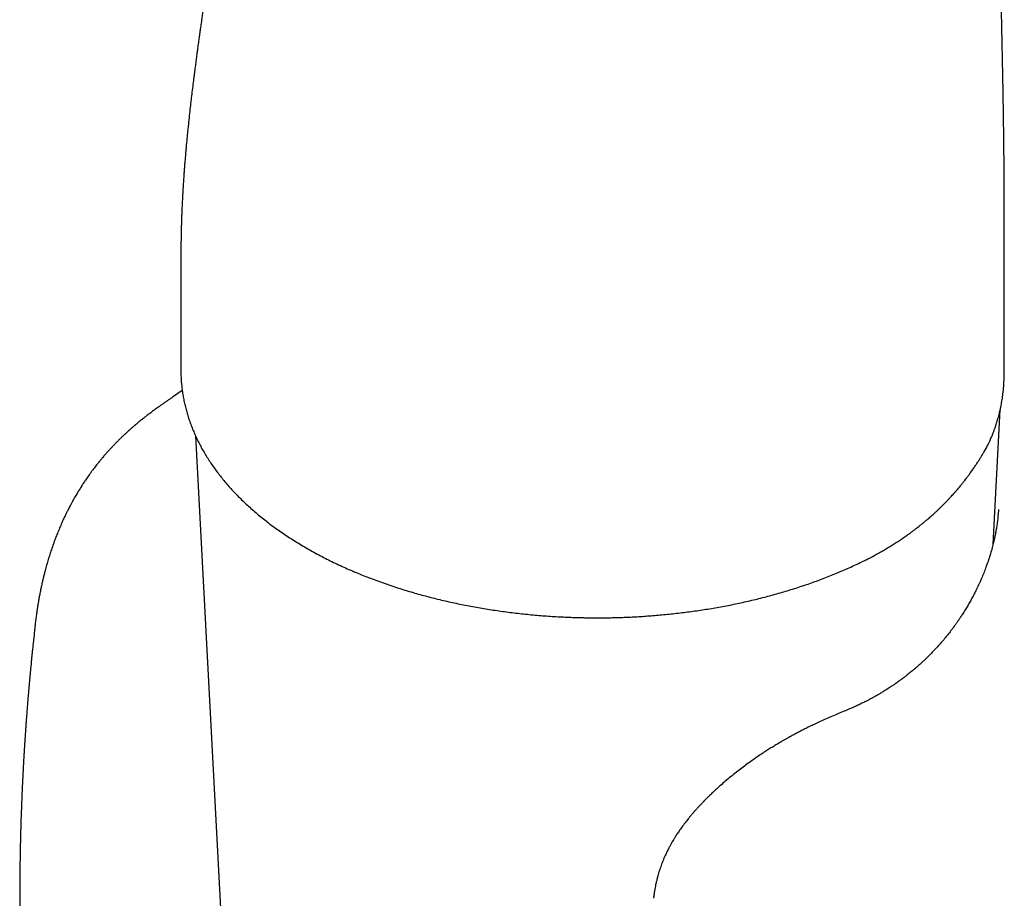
# Model space of a CAD drawing. Header units: millimetres. Extents: x 8 to 651, y 12 to 732.
# Tile 7 of 39: x 588 to 616, y 158 to 183. Entities that reach past the tile are written whole.
import ezdxf

# ---------------------------------------------------------------- set-up
doc = ezdxf.new("R2010")
doc.units = ezdxf.units.MM

msp = doc.modelspace()

# ---------------------------------------------------------------- linework, layer by layer
at = {"color": 7, "linetype": 'Continuous', "lineweight": 30}
for p, q in [((592.382, 175.169), (592.382, 173.128)), ((616.116, 172.966), (616.116, 175.008)), ((592.382, 173.131), (592.382, 173.128)), ((616.111, 172.974), (616.111, 172.966)), ((592.423, 172.534), (592.168, 172.362)), ((615.793, 168.111), (615.998, 171.984)), ((592.805, 171.232), (594.016, 148.43)), ((615.761, 171.234), (615.76, 171.231)), ((615.945, 169.104), (615.944, 169.095))]:
    msp.add_line(p, q, dxfattribs=at)
for points, knots in [([(616.114, 175.008), (616.114, 175.132), (616.114, 175.383), (616.114, 175.767), (616.114, 176.157), (616.115, 176.544), (616.115, 176.879), (616.115, 177.163), (616.115, 177.397), (616.115, 177.627), (616.114, 177.858), (616.114, 178.098), (616.113, 178.361), (616.112, 178.649), (616.11, 178.965), (616.108, 179.248), (616.105, 179.496), (616.103, 179.704), (616.101, 179.909), (616.098, 180.107), (616.096, 180.296), (616.093, 180.474), (616.09, 180.642), (616.088, 180.783), (616.086, 180.897), (616.085, 180.985), (616.083, 181.064), (616.082, 181.129), (616.082, 181.174), (616.081, 181.204), (616.081, 181.225), (616.08, 181.249), (616.08, 181.282), (616.079, 181.324), (616.078, 181.376), (616.077, 181.44), (616.075, 181.515), (616.074, 181.601), (616.072, 181.69), (616.07, 181.779), (616.068, 181.891), (616.066, 182.025), (616.062, 182.18), (616.059, 182.334), (616.056, 182.485), (616.053, 182.623), (616.05, 182.742), (616.048, 182.841), (616.046, 182.927), (616.045, 183.002), (616.043, 183.067), (616.042, 183.127), (616.041, 183.188), (616.039, 183.255), (616.037, 183.332), (616.035, 183.418), (616.033, 183.521), (616.03, 183.641), (616.027, 183.779), (616.024, 183.899), (616.022, 184), (616.02, 184.077), (616.018, 184.152), (616.017, 184.221), (616.015, 184.274), (616.014, 184.312), (616.014, 184.339), (616.013, 184.367), (616.012, 184.402), (616.011, 184.447), (616.01, 184.502), (616.008, 184.578), (616.006, 184.669), (616.003, 184.769), (616.001, 184.864), (615.999, 184.954), (615.997, 185.038), (615.995, 185.112), (615.993, 185.178), (615.992, 185.237), (615.991, 185.285), (615.99, 185.324), (615.989, 185.356), (615.988, 185.392), (615.987, 185.436), (615.986, 185.491), (615.984, 185.57), (615.982, 185.67), (615.979, 185.787), (615.976, 185.904), (615.973, 186.02), (615.971, 186.115), (615.969, 186.186), (615.968, 186.233), (615.967, 186.275), (615.966, 186.318), (615.965, 186.368), (615.964, 186.424), (615.962, 186.484), (615.961, 186.544), (615.959, 186.605), (615.958, 186.668), (615.956, 186.732), (615.955, 186.797), (615.954, 186.856), (615.953, 186.904), (615.952, 186.943), (615.951, 186.983), (615.95, 187.033), (615.948, 187.093), (615.947, 187.161), (615.945, 187.232), (615.944, 187.3), (615.942, 187.364), (615.941, 187.426), (615.94, 187.484), (615.938, 187.539), (615.937, 187.589), (615.937, 187.631), (615.936, 187.667), (615.935, 187.703), (615.934, 187.743), (615.933, 187.794), (615.932, 187.852), (615.93, 187.923), (615.929, 188), (615.927, 188.077), (615.926, 188.144), (615.925, 188.199), (615.924, 188.241), (615.924, 188.271), (615.923, 188.294), (615.923, 188.319), (615.922, 188.351), (615.921, 188.393), (615.92, 188.441), (615.919, 188.491), (615.918, 188.54), (615.918, 188.586), (615.917, 188.629), (615.916, 188.681), (615.915, 188.741), (615.914, 188.805), (615.913, 188.851), (615.912, 188.884), (615.912, 188.909), (615.911, 188.941), (615.911, 188.982), (615.91, 189.048), (615.908, 189.132), (615.907, 189.228), (615.905, 189.311), (615.904, 189.373), (615.904, 189.416), (615.903, 189.443), (615.903, 189.468), (615.902, 189.496), (615.902, 189.531), (615.901, 189.575), (615.901, 189.624), (615.9, 189.684), (615.899, 189.75), (615.898, 189.821), (615.897, 189.887), (615.896, 189.941), (615.896, 189.983), (615.895, 190.014), (615.895, 190.044), (615.894, 190.077), (615.894, 190.119), (615.893, 190.167), (615.893, 190.22), (615.892, 190.277), (615.891, 190.336), (615.891, 190.396), (615.89, 190.455), (615.89, 190.508), (615.889, 190.553), (615.889, 190.591), (615.888, 190.625), (615.888, 190.662), (615.888, 190.714), (615.887, 190.778), (615.886, 190.852), (615.886, 190.918), (615.885, 190.972), (615.885, 191.012), (615.885, 191.044), (615.884, 191.075), (615.884, 191.115), (615.884, 191.169), (615.883, 191.235), (615.883, 191.305), (615.882, 191.371), (615.882, 191.433), (615.882, 191.492), (615.881, 191.546), (615.881, 191.592), (615.881, 191.63), (615.881, 191.668), (615.881, 191.712), (615.88, 191.767), (615.88, 191.829), (615.88, 191.895), (615.879, 191.962), (615.879, 192.031), (615.879, 192.098), (615.879, 192.156), (615.879, 192.203), (615.879, 192.245), (615.879, 192.29), (615.879, 192.344), (615.878, 192.406), (615.878, 192.47), (615.879, 192.535), (615.879, 192.599), (615.879, 192.662), (615.879, 192.719), (615.879, 192.768), (615.879, 192.814), (615.879, 192.862), (615.879, 192.917), (615.879, 192.978), (615.88, 193.044), (615.88, 193.11), (615.88, 193.176), (615.88, 193.237), (615.88, 193.29), (615.88, 193.334), (615.881, 193.368), (615.881, 193.397), (615.881, 193.433), (615.881, 193.477), (615.882, 193.536), (615.882, 193.608), (615.883, 193.688), (615.883, 193.766), (615.883, 193.828), (615.883, 193.872), (615.883, 193.899), (615.883, 193.925), (615.883, 193.952), (615.883, 193.988), (615.883, 194.037), (615.883, 194.092), (615.883, 194.139), (615.883, 194.17), (615.883, 194.187), (615.883, 194.194), (615.883, 194.202), (615.883, 194.209), (615.883, 194.215), (615.883, 194.222), (615.883, 194.225), (615.883, 194.24), (615.883, 194.258), (615.883, 194.28), (615.884, 194.312), (615.884, 194.35), (615.885, 194.39), (615.885, 194.425), (615.885, 194.463), (615.885, 194.506), (615.885, 194.553), (615.885, 194.601), (615.885, 194.641), (615.885, 194.67), (615.885, 194.687), (615.884, 194.7), (615.884, 194.71), (615.884, 194.717), (615.884, 194.722), (615.884, 194.725), (615.884, 194.727), (615.884, 194.728), (615.884, 194.728)], [0, 0, 0, 0, 0.018003, 0.036616, 0.055754, 0.074497, 0.092601, 0.104109, 0.115344, 0.126305, 0.13716, 0.148584, 0.160646, 0.174914, 0.189984, 0.205855, 0.215583, 0.22559, 0.235574, 0.245095, 0.254148, 0.262733, 0.270849, 0.278498, 0.283066, 0.287449, 0.291398, 0.294552, 0.296906, 0.298004, 0.298834, 0.299985, 0.301595, 0.303664, 0.306193, 0.309182, 0.312999, 0.317323, 0.321721, 0.326095, 0.330445, 0.338153, 0.345784, 0.353339, 0.360817, 0.36812, 0.37361, 0.37848, 0.382729, 0.386357, 0.389486, 0.392425, 0.395259, 0.398575, 0.402383, 0.406683, 0.411473, 0.417737, 0.424604, 0.432073, 0.435804, 0.439668, 0.44362, 0.447092, 0.449915, 0.451535, 0.452825, 0.45402, 0.455749, 0.458045, 0.46091, 0.464056, 0.469511, 0.474552, 0.47918, 0.483936, 0.488159, 0.491869, 0.49519, 0.498146, 0.500734, 0.50251, 0.50406, 0.505685, 0.507922, 0.510781, 0.514088, 0.520005, 0.526, 0.532013, 0.537953, 0.543756, 0.546565, 0.548914, 0.55088, 0.553069, 0.555613, 0.558514, 0.561765, 0.564782, 0.567908, 0.571143, 0.574487, 0.577938, 0.581159, 0.583624, 0.585352, 0.587304, 0.589867, 0.593038, 0.59675, 0.600455, 0.604038, 0.607343, 0.610537, 0.613619, 0.616558, 0.619151, 0.621362, 0.623192, 0.624833, 0.626884, 0.629603, 0.632856, 0.636027, 0.640687, 0.644953, 0.648258, 0.651172, 0.653652, 0.65491, 0.656018, 0.657227, 0.658914, 0.661131, 0.663824, 0.66654, 0.669107, 0.671527, 0.6738, 0.675925, 0.679938, 0.683334, 0.686131, 0.687241, 0.688485, 0.690203, 0.692396, 0.69503, 0.700745, 0.705836, 0.710303, 0.714092, 0.715715, 0.717159, 0.718421, 0.719792, 0.721675, 0.724075, 0.726845, 0.729553, 0.733625, 0.737474, 0.741086, 0.744229, 0.746168, 0.747814, 0.749228, 0.750985, 0.753225, 0.755916, 0.758732, 0.761877, 0.765072, 0.768317, 0.771581, 0.774491, 0.776937, 0.778919, 0.780506, 0.782451, 0.784964, 0.788871, 0.792854, 0.796875, 0.799491, 0.80162, 0.803258, 0.80473, 0.806596, 0.809653, 0.813403, 0.817379, 0.820809, 0.824127, 0.827331, 0.830348, 0.832811, 0.834672, 0.83648, 0.838853, 0.841793, 0.845282, 0.848851, 0.852284, 0.856158, 0.859843, 0.863068, 0.865492, 0.867521, 0.870017, 0.873019, 0.876496, 0.880336, 0.883599, 0.88708, 0.890727, 0.893853, 0.896243, 0.898618, 0.901103, 0.903843, 0.907266, 0.910461, 0.914043, 0.917494, 0.920693, 0.92343, 0.925768, 0.92755, 0.929065, 0.931116, 0.933672, 0.93637, 0.94026, 0.944113, 0.947483, 0.950465, 0.951716, 0.952858, 0.953841, 0.95481, 0.956127, 0.958424, 0.96131, 0.963767, 0.96516, 0.966167, 0.967059, 0.968197, 0.969512, 0.970891, 0.972322, 0.974374, 0.976769, 0.9782, 0.979493, 0.980725, 0.982439, 0.983992, 0.985383, 0.986677, 0.988812, 0.99095, 0.993405, 0.996055, 0.997047, 0.997966, 0.998759, 0.999139, 0.999416, 0.999583, 0.999743, 0.999902, 1, 1, 1, 1]), ([(593.984, 191.877), (593.983, 191.858), (593.98, 191.817), (593.977, 191.76), (593.974, 191.7), (593.97, 191.634), (593.965, 191.556), (593.96, 191.472), (593.954, 191.386), (593.949, 191.305), (593.944, 191.227), (593.938, 191.15), (593.933, 191.07), (593.926, 190.982), (593.919, 190.885), (593.911, 190.782), (593.903, 190.681), (593.895, 190.59), (593.888, 190.506), (593.881, 190.421), (593.874, 190.332), (593.865, 190.238), (593.855, 190.121), (593.843, 189.988), (593.828, 189.831), (593.812, 189.67), (593.796, 189.501), (593.779, 189.338), (593.762, 189.178), (593.745, 189.013), (593.73, 188.874), (593.718, 188.773), (593.711, 188.708), (593.704, 188.648), (593.697, 188.586), (593.69, 188.523), (593.682, 188.453), (593.673, 188.375), (593.663, 188.286), (593.652, 188.196), (593.643, 188.115), (593.634, 188.046), (593.627, 187.982), (593.619, 187.919), (593.611, 187.853), (593.602, 187.78), (593.592, 187.699), (593.581, 187.609), (593.571, 187.529), (593.563, 187.462), (593.557, 187.412), (593.551, 187.369), (593.547, 187.332), (593.542, 187.297), (593.537, 187.255), (593.531, 187.207), (593.524, 187.153), (593.517, 187.098), (593.509, 187.041), (593.502, 186.98), (593.493, 186.912), (593.482, 186.833), (593.471, 186.748), (593.46, 186.665), (593.45, 186.59), (593.441, 186.52), (593.432, 186.455), (593.425, 186.4), (593.419, 186.353), (593.414, 186.316), (593.409, 186.279), (593.404, 186.241), (593.398, 186.199), (593.391, 186.15), (593.384, 186.093), (593.376, 186.035), (593.368, 185.981), (593.362, 185.936), (593.357, 185.897), (593.351, 185.858), (593.346, 185.819), (593.341, 185.784), (593.337, 185.752), (593.332, 185.721), (593.327, 185.684), (593.321, 185.64), (593.315, 185.593), (593.307, 185.541), (593.3, 185.486), (593.292, 185.432), (593.285, 185.383), (593.279, 185.337), (593.273, 185.292), (593.266, 185.247), (593.259, 185.196), (593.251, 185.137), (593.241, 185.065), (593.23, 184.988), (593.219, 184.911), (593.208, 184.834), (593.197, 184.757), (593.186, 184.68), (593.176, 184.608), (593.168, 184.551), (593.162, 184.508), (593.157, 184.474), (593.152, 184.44), (593.147, 184.403), (593.14, 184.358), (593.133, 184.306), (593.125, 184.247), (593.116, 184.186), (593.108, 184.129), (593.101, 184.079), (593.095, 184.039), (593.09, 184.005), (593.086, 183.973), (593.081, 183.942), (593.077, 183.911), (593.072, 183.875), (593.065, 183.831), (593.057, 183.775), (593.048, 183.709), (593.038, 183.636), (593.026, 183.557), (593.015, 183.476), (593.004, 183.396), (592.993, 183.323), (592.983, 183.25), (592.972, 183.17), (592.96, 183.084), (592.948, 182.997), (592.937, 182.923), (592.929, 182.863), (592.922, 182.813), (592.915, 182.762), (592.907, 182.705), (592.898, 182.638), (592.887, 182.561), (592.876, 182.479), (592.866, 182.406), (592.858, 182.343), (592.85, 182.284), (592.841, 182.218), (592.831, 182.144), (592.821, 182.067), (592.81, 181.987), (592.8, 181.908), (592.79, 181.832), (592.782, 181.767), (592.775, 181.718), (592.771, 181.68), (592.766, 181.647), (592.762, 181.609), (592.756, 181.567), (592.743, 181.465), (592.723, 181.303), (592.697, 181.084), (592.67, 180.863), (592.645, 180.637), (592.618, 180.398), (592.596, 180.188), (592.578, 180.012), (592.564, 179.872), (592.55, 179.73), (592.537, 179.591), (592.526, 179.46), (592.516, 179.35), (592.508, 179.259), (592.502, 179.186), (592.497, 179.12), (592.492, 179.061), (592.488, 179.008), (592.484, 178.955), (592.48, 178.897), (592.473, 178.814), (592.466, 178.705), (592.457, 178.571), (592.447, 178.427), (592.44, 178.307), (592.435, 178.214), (592.432, 178.153), (592.428, 178.091), (592.425, 178.025), (592.421, 177.953), (592.418, 177.881), (592.415, 177.811), (592.412, 177.746), (592.41, 177.686), (592.407, 177.629), (592.405, 177.567), (592.402, 177.493), (592.399, 177.407), (592.396, 177.308), (592.393, 177.201), (592.391, 177.096), (592.389, 176.998), (592.387, 176.91), (592.386, 176.827), (592.384, 176.747), (592.383, 176.665), (592.382, 176.577), (592.381, 176.492), (592.381, 176.411), (592.381, 176.341), (592.38, 176.276), (592.38, 176.217), (592.38, 176.166), (592.38, 176.125), (592.38, 176.094), (592.38, 176.071), (592.38, 176.05), (592.38, 176.023), (592.38, 175.986), (592.38, 175.935), (592.38, 175.869), (592.38, 175.786), (592.381, 175.69), (592.381, 175.579), (592.382, 175.454), (592.382, 175.315), (592.382, 175.218), (592.382, 175.167)], [0, 0, 0, 0, 0.00388, 0.007818, 0.011207, 0.015637, 0.020623, 0.026352, 0.032015, 0.037149, 0.042172, 0.047015, 0.052047, 0.057674, 0.064008, 0.070776, 0.077389, 0.083409, 0.088297, 0.09356, 0.099651, 0.105476, 0.111544, 0.122106, 0.13094, 0.141489, 0.152992, 0.163171, 0.172566, 0.183767, 0.194576, 0.199048, 0.203022, 0.206831, 0.210658, 0.214651, 0.218955, 0.223885, 0.229647, 0.235841, 0.240943, 0.244992, 0.249036, 0.253055, 0.257053, 0.261575, 0.266838, 0.272555, 0.278585, 0.282076, 0.28533, 0.288041, 0.290275, 0.29247, 0.294704, 0.298171, 0.301596, 0.305045, 0.308616, 0.312425, 0.316655, 0.321613, 0.327525, 0.332671, 0.337448, 0.341835, 0.345903, 0.349903, 0.352283, 0.354662, 0.356999, 0.359292, 0.361835, 0.364983, 0.368679, 0.372482, 0.376013, 0.378821, 0.381062, 0.383459, 0.386032, 0.388435, 0.39016, 0.392006, 0.394348, 0.397189, 0.400233, 0.403104, 0.407092, 0.410469, 0.413373, 0.416226, 0.419054, 0.421852, 0.424627, 0.428563, 0.432976, 0.438002, 0.442822, 0.447407, 0.452281, 0.457123, 0.461603, 0.46555, 0.467609, 0.469655, 0.471687, 0.473862, 0.476591, 0.479831, 0.48348, 0.487379, 0.490992, 0.494026, 0.496399, 0.498381, 0.500298, 0.502149, 0.503986, 0.505912, 0.508763, 0.512026, 0.516067, 0.52076, 0.525204, 0.530461, 0.53532, 0.539676, 0.543598, 0.54845, 0.553916, 0.559129, 0.563961, 0.567127, 0.569793, 0.572738, 0.576121, 0.579915, 0.584609, 0.589758, 0.594239, 0.597509, 0.600753, 0.604629, 0.608984, 0.613663, 0.618129, 0.622854, 0.627435, 0.631211, 0.634172, 0.635932, 0.63772, 0.63987, 0.642383, 0.645078, 0.657353, 0.670031, 0.682097, 0.694784, 0.708133, 0.722145, 0.729748, 0.737534, 0.745501, 0.753459, 0.760753, 0.767327, 0.771785, 0.775839, 0.779487, 0.782729, 0.785567, 0.78823, 0.791411, 0.795157, 0.801861, 0.809214, 0.817042, 0.825188, 0.828733, 0.832046, 0.835166, 0.838688, 0.842804, 0.846806, 0.850253, 0.854139, 0.857305, 0.860019, 0.86329, 0.867321, 0.872041, 0.877418, 0.88345, 0.889455, 0.894531, 0.899439, 0.903852, 0.908243, 0.912595, 0.917335, 0.922703, 0.926829, 0.930715, 0.934361, 0.93776, 0.940694, 0.942953, 0.944705, 0.945951, 0.946854, 0.948395, 0.950594, 0.953451, 0.957521, 0.962451, 0.968241, 0.974891, 0.9824, 0.99077, 1, 1, 1, 1]), ([(592.382, 173.131), (592.382, 173.122), (592.381, 173.065), (592.385, 172.961), (592.392, 172.818), (592.405, 172.675), (592.422, 172.531), (592.444, 172.388), (592.471, 172.245), (592.503, 172.102), (592.54, 171.959), (592.582, 171.816), (592.628, 171.673), (592.68, 171.531), (592.736, 171.389), (592.797, 171.248), (592.863, 171.107), (592.934, 170.966), (593.01, 170.827), (593.091, 170.688), (593.177, 170.55), (593.268, 170.413), (593.364, 170.277), (593.464, 170.142), (593.569, 170.008), (593.679, 169.875), (593.794, 169.744), (593.913, 169.614), (594.037, 169.486), (594.166, 169.359), (594.299, 169.234), (594.436, 169.11), (594.578, 168.988), (594.724, 168.868), (594.874, 168.75), (595.028, 168.633), (595.187, 168.519), (595.349, 168.406), (595.516, 168.296), (595.686, 168.188), (595.86, 168.082), (596.038, 167.978), (596.219, 167.876), (596.404, 167.777), (596.592, 167.68), (596.784, 167.585), (596.979, 167.493), (597.178, 167.403), (597.379, 167.316), (597.584, 167.231), (597.792, 167.149), (598.002, 167.069), (598.216, 166.992), (598.433, 166.917), (598.644, 166.848), (598.858, 166.781), (599.067, 166.719), (599.277, 166.659), (599.482, 166.604), (599.688, 166.551), (599.896, 166.5), (600.105, 166.452), (600.316, 166.406), (600.528, 166.362), (600.741, 166.321), (600.955, 166.282), (601.171, 166.246), (601.387, 166.212), (601.605, 166.18), (601.823, 166.151), (602.041, 166.124), (602.261, 166.1), (602.48, 166.078), (602.7, 166.058), (602.919, 166.041), (603.137, 166.027), (603.353, 166.014), (603.564, 166.005), (603.762, 165.998), (603.934, 165.994), (604.088, 165.991), (604.232, 165.989), (604.332, 165.989), (604.382, 165.989)], [0, 0, 0, 0, 0.002307, 0.014576, 0.026867, 0.039183, 0.051527, 0.063902, 0.076312, 0.088757, 0.101241, 0.113766, 0.126333, 0.138944, 0.151599, 0.164299, 0.177044, 0.189834, 0.202668, 0.215545, 0.228464, 0.241422, 0.25442, 0.267453, 0.280521, 0.293621, 0.306751, 0.319907, 0.333089, 0.346294, 0.359519, 0.372763, 0.386023, 0.399298, 0.412587, 0.425887, 0.439197, 0.452516, 0.465844, 0.479179, 0.49252, 0.505867, 0.51922, 0.532579, 0.545942, 0.559311, 0.572686, 0.586066, 0.599453, 0.612847, 0.626249, 0.639661, 0.653082, 0.666514, 0.67996, 0.692026, 0.705464, 0.717522, 0.729577, 0.741628, 0.753674, 0.765717, 0.777754, 0.789787, 0.801814, 0.813835, 0.825849, 0.837855, 0.849851, 0.861837, 0.873808, 0.885762, 0.897692, 0.90959, 0.921441, 0.93322, 0.944878, 0.956308, 0.967217, 0.976815, 0.983942, 0.991992, 1, 1, 1, 1]), ([(615.763, 171.234), (615.771, 171.253), (615.791, 171.302), (615.819, 171.378), (615.848, 171.458), (615.872, 171.529), (615.894, 171.596), (615.914, 171.663), (615.935, 171.734), (615.955, 171.806), (615.973, 171.877), (615.989, 171.943), (616.003, 172.004), (616.017, 172.07), (616.032, 172.146), (616.047, 172.231), (616.061, 172.317), (616.073, 172.404), (616.082, 172.478), (616.089, 172.542), (616.093, 172.595), (616.098, 172.654), (616.103, 172.721), (616.106, 172.798), (616.109, 172.882), (616.109, 172.94), (616.11, 172.97)], [0, 0, 0, 0, 0.034064, 0.0872, 0.133841, 0.174118, 0.212603, 0.251581, 0.291052, 0.335039, 0.377192, 0.415127, 0.448847, 0.481926, 0.528734, 0.578452, 0.627499, 0.676524, 0.72771, 0.757456, 0.787977, 0.821717, 0.860104, 0.903139, 0.950822, 1, 1, 1, 1]), ([(592.168, 172.362), (592.149, 172.349), (592.113, 172.324), (592.066, 172.292), (592.03, 172.268), (592.005, 172.251), (591.983, 172.236), (591.962, 172.221), (591.935, 172.202), (591.903, 172.181), (591.87, 172.158), (591.838, 172.135), (591.803, 172.11), (591.76, 172.079), (591.712, 172.045), (591.656, 172.005), (591.598, 171.963), (591.54, 171.919), (591.485, 171.878), (591.43, 171.836), (591.372, 171.791), (591.311, 171.744), (591.236, 171.683), (591.149, 171.613), (591.054, 171.533), (590.964, 171.455), (590.877, 171.378), (590.801, 171.309), (590.732, 171.244), (590.668, 171.183), (590.603, 171.12), (590.542, 171.059), (590.487, 171.003), (590.436, 170.95), (590.385, 170.896), (590.328, 170.834), (590.267, 170.767), (590.2, 170.692), (590.137, 170.618), (590.08, 170.55), (590.034, 170.494), (589.993, 170.443), (589.953, 170.393), (589.91, 170.338), (589.869, 170.284), (589.832, 170.235), (589.799, 170.191), (589.769, 170.15), (589.719, 170.08), (589.658, 169.992), (589.587, 169.887), (589.519, 169.783), (589.454, 169.678), (589.385, 169.565), (589.324, 169.46), (589.276, 169.376), (589.246, 169.321), (589.227, 169.286), (589.205, 169.245), (589.179, 169.195), (589.15, 169.14), (589.123, 169.087), (589.1, 169.041), (589.078, 168.995), (589.056, 168.95), (589.032, 168.901), (589.007, 168.847), (588.98, 168.788), (588.95, 168.723), (588.923, 168.66), (588.896, 168.598), (588.868, 168.532), (588.839, 168.46), (588.81, 168.388), (588.783, 168.32), (588.749, 168.23), (588.704, 168.106), (588.653, 167.96), (588.604, 167.811), (588.559, 167.665), (588.513, 167.509), (588.479, 167.382), (588.455, 167.291), (588.44, 167.234), (588.426, 167.177), (588.413, 167.124), (588.402, 167.075), (588.391, 167.026), (588.378, 166.973), (588.366, 166.915), (588.353, 166.855), (588.34, 166.792), (588.327, 166.728), (588.314, 166.664), (588.303, 166.605), (588.292, 166.545), (588.281, 166.481), (588.269, 166.414), (588.258, 166.347), (588.248, 166.282), (588.239, 166.222), (588.231, 166.166), (588.223, 166.109), (588.214, 166.047), (588.205, 165.978), (588.196, 165.908), (588.188, 165.841), (588.182, 165.787), (588.177, 165.74), (588.172, 165.693), (588.169, 165.655), (588.167, 165.633), (588.166, 165.631)], [0, 0, 0, 0, 0.008974, 0.016255, 0.021254, 0.024946, 0.02765, 0.030665, 0.034131, 0.039309, 0.044135, 0.048163, 0.052927, 0.05896, 0.066076, 0.07293, 0.082188, 0.08992, 0.097456, 0.10518, 0.113206, 0.122063, 0.131314, 0.145867, 0.16008, 0.173951, 0.187038, 0.200348, 0.210042, 0.220549, 0.231542, 0.242293, 0.251446, 0.259257, 0.268859, 0.2785, 0.289522, 0.302106, 0.315085, 0.325253, 0.334602, 0.341704, 0.349747, 0.358336, 0.367259, 0.375031, 0.38132, 0.387485, 0.394119, 0.413267, 0.427785, 0.441572, 0.460375, 0.474463, 0.491864, 0.506576, 0.511259, 0.515766, 0.521636, 0.529015, 0.537453, 0.545101, 0.551757, 0.557494, 0.564355, 0.571049, 0.578434, 0.587089, 0.595918, 0.606069, 0.613148, 0.622146, 0.633428, 0.643018, 0.652063, 0.661519, 0.679765, 0.702535, 0.720554, 0.739735, 0.760992, 0.782486, 0.789696, 0.796974, 0.804702, 0.811694, 0.81781, 0.823649, 0.830732, 0.838542, 0.846186, 0.853542, 0.862988, 0.870716, 0.87811, 0.885496, 0.893544, 0.902396, 0.910511, 0.919052, 0.926807, 0.933275, 0.939991, 0.947936, 0.956499, 0.965636, 0.974112, 0.981293, 0.985597, 0.991524, 0.99912, 1, 1, 1, 1]), ([(615.118, 170.137), (615.142, 170.17), (615.187, 170.234), (615.252, 170.327), (615.313, 170.416), (615.37, 170.502), (615.424, 170.587), (615.475, 170.67), (615.519, 170.745), (615.557, 170.812), (615.589, 170.869), (615.619, 170.925), (615.644, 170.974), (615.666, 171.018), (615.686, 171.059), (615.708, 171.107), (615.734, 171.165), (615.752, 171.208), (615.762, 171.231)], [0, 0, 0, 0, 0.096623, 0.184866, 0.26735, 0.348273, 0.427733, 0.504525, 0.578022, 0.632299, 0.684048, 0.733154, 0.781836, 0.814849, 0.849853, 0.890661, 0.940664, 1, 1, 1, 1]), ([(613.314, 168.368), (613.345, 168.391), (613.405, 168.434), (613.487, 168.495), (613.558, 168.549), (613.619, 168.596), (613.67, 168.636), (613.712, 168.67), (613.745, 168.696), (613.769, 168.716), (613.787, 168.731), (613.807, 168.746), (613.832, 168.767), (613.863, 168.794), (613.902, 168.827), (613.947, 168.865), (613.994, 168.906), (614.041, 168.948), (614.084, 168.987), (614.135, 169.033), (614.191, 169.085), (614.25, 169.141), (614.303, 169.193), (614.352, 169.241), (614.394, 169.284), (614.431, 169.321), (614.462, 169.353), (614.491, 169.384), (614.519, 169.413), (614.546, 169.443), (614.579, 169.478), (614.619, 169.522), (614.668, 169.576), (614.721, 169.636), (614.77, 169.693), (614.813, 169.744), (614.849, 169.788), (614.882, 169.828), (614.912, 169.866), (614.943, 169.905), (614.978, 169.949), (615.019, 170.003), (615.067, 170.067), (615.1, 170.113), (615.118, 170.137)], [0, 0, 0, 0, 0.042397, 0.080244, 0.113554, 0.142335, 0.166594, 0.186334, 0.203345, 0.214472, 0.221234, 0.230158, 0.242625, 0.258282, 0.27713, 0.300867, 0.325955, 0.349876, 0.372627, 0.394208, 0.429837, 0.461735, 0.490106, 0.517056, 0.543139, 0.561657, 0.579697, 0.596785, 0.612685, 0.627753, 0.645339, 0.670352, 0.700004, 0.734161, 0.767983, 0.793041, 0.816321, 0.837824, 0.857549, 0.876531, 0.89965, 0.927939, 0.961393, 1, 1, 1, 1]), ([(615.947, 169.107), (615.945, 169.075), (615.942, 169.015), (615.934, 168.925), (615.926, 168.843), (615.917, 168.767), (615.907, 168.695), (615.897, 168.628), (615.887, 168.564), (615.873, 168.479), (615.853, 168.375), (615.827, 168.253), (615.796, 168.119), (615.756, 167.967), (615.705, 167.794), (615.647, 167.612), (615.585, 167.439), (615.522, 167.276), (615.473, 167.159), (615.438, 167.077), (615.417, 167.031), (615.399, 166.99), (615.384, 166.957), (615.372, 166.932), (615.362, 166.91), (615.35, 166.884), (615.334, 166.851), (615.314, 166.81), (615.29, 166.76), (615.261, 166.704), (615.23, 166.644), (615.187, 166.562), (615.131, 166.459), (615.061, 166.336), (614.988, 166.215), (614.927, 166.118), (614.881, 166.047), (614.853, 166.004), (614.829, 165.968), (614.809, 165.939), (614.793, 165.916), (614.78, 165.896), (614.766, 165.876), (614.749, 165.852), (614.727, 165.82), (614.7, 165.783), (614.671, 165.743), (614.641, 165.702), (614.61, 165.66), (614.559, 165.593), (614.488, 165.503), (614.392, 165.384), (614.292, 165.266), (614.186, 165.148), (614.103, 165.059), (614.041, 164.994), (614.002, 164.954), (613.963, 164.914), (613.926, 164.878), (613.896, 164.848), (613.874, 164.827), (613.856, 164.81), (613.837, 164.791), (613.811, 164.766), (613.778, 164.736), (613.74, 164.701), (613.699, 164.663), (613.655, 164.623), (613.612, 164.585), (613.57, 164.549), (613.523, 164.509), (613.473, 164.466), (613.419, 164.422), (613.367, 164.38), (613.32, 164.343), (613.278, 164.31), (613.243, 164.283), (613.215, 164.262), (613.196, 164.248), (613.185, 164.24), (613.174, 164.231), (613.156, 164.218), (613.13, 164.199), (613.094, 164.173), (613.046, 164.138), (612.984, 164.094), (612.909, 164.043), (612.835, 163.993), (612.764, 163.947), (612.704, 163.909), (612.647, 163.873), (612.597, 163.843), (612.55, 163.815), (612.509, 163.79), (612.475, 163.771), (612.45, 163.756), (612.428, 163.743), (612.402, 163.729), (612.369, 163.71), (612.328, 163.688), (612.278, 163.661), (612.215, 163.626), (612.135, 163.585), (612.037, 163.536), (611.924, 163.481), (611.796, 163.422), (611.652, 163.359), (611.55, 163.318), (611.497, 163.296)], [0, 0, 0, 0, 0.016365, 0.031196, 0.04449, 0.05625, 0.066526, 0.076234, 0.085734, 0.095026, 0.113868, 0.132236, 0.150345, 0.175099, 0.200619, 0.226995, 0.254407, 0.276963, 0.299425, 0.306438, 0.313427, 0.319653, 0.324505, 0.327983, 0.330715, 0.334388, 0.339272, 0.345367, 0.352673, 0.361189, 0.370359, 0.379541, 0.397934, 0.416363, 0.434822, 0.453279, 0.460853, 0.46743, 0.473011, 0.477601, 0.4812, 0.48381, 0.486666, 0.490471, 0.495432, 0.501507, 0.507935, 0.514435, 0.521008, 0.527652, 0.546294, 0.564775, 0.585435, 0.604703, 0.624335, 0.631189, 0.638174, 0.645288, 0.651917, 0.657368, 0.660823, 0.66355, 0.666408, 0.670798, 0.676739, 0.682874, 0.690078, 0.697486, 0.70453, 0.711211, 0.717528, 0.726721, 0.735018, 0.742424, 0.749883, 0.756176, 0.761304, 0.765855, 0.7688, 0.770024, 0.771848, 0.774712, 0.778621, 0.783576, 0.791243, 0.800547, 0.811488, 0.824066, 0.832811, 0.841755, 0.849767, 0.856793, 0.862832, 0.869093, 0.873757, 0.876824, 0.879374, 0.882913, 0.88736, 0.892778, 0.899375, 0.907234, 0.918236, 0.931026, 0.945601, 0.961958, 0.980093, 1, 1, 1, 1]), ([(612.636, 167.932), (612.714, 167.979), (612.871, 168.072), (613.097, 168.217), (613.242, 168.318), (613.314, 168.369)], [0, 0, 0, 0, 0.329439, 0.664772, 1, 1, 1, 1]), ([(612.149, 167.67), (612.17, 167.68), (612.242, 167.716), (612.362, 167.779), (612.504, 167.857), (612.594, 167.908), (612.636, 167.932)], [0, 0, 0, 0, 0.122947, 0.428481, 0.734253, 1, 1, 1, 1]), ([(604.382, 165.989), (604.465, 165.989), (604.581, 165.99), (604.752, 165.992), (604.897, 165.995), (605.07, 166), (605.251, 166.007), (605.441, 166.016), (605.637, 166.027), (605.838, 166.041), (606.042, 166.056), (606.249, 166.074), (606.458, 166.095), (606.668, 166.118), (606.88, 166.143), (607.092, 166.171), (607.304, 166.201), (607.517, 166.233), (607.73, 166.269), (607.942, 166.306), (608.154, 166.346), (608.365, 166.388), (608.575, 166.433), (608.785, 166.481), (608.993, 166.53), (609.2, 166.582), (609.406, 166.637), (609.611, 166.694), (609.814, 166.753), (610.015, 166.815), (610.215, 166.879), (610.413, 166.945), (610.609, 167.014), (610.802, 167.084), (610.994, 167.157), (611.184, 167.233), (611.371, 167.31), (611.556, 167.39), (611.738, 167.472), (611.918, 167.556), (612.055, 167.622), (612.131, 167.661), (612.149, 167.67)], [0, 0, 0, 0, 0.029493, 0.041226, 0.060737, 0.080973, 0.10267, 0.125313, 0.148695, 0.172651, 0.197062, 0.221843, 0.246928, 0.272265, 0.297815, 0.323547, 0.349436, 0.375461, 0.401605, 0.427854, 0.454196, 0.480621, 0.507121, 0.533688, 0.560315, 0.586998, 0.613731, 0.64051, 0.667332, 0.694193, 0.72109, 0.748021, 0.774984, 0.801975, 0.828994, 0.856039, 0.883108, 0.910199, 0.937311, 0.964444, 0.991595, 1, 1, 1, 1]), ([(588.168, 165.644), (588.162, 165.59), (588.149, 165.481), (588.132, 165.32), (588.116, 165.168), (588.101, 165.029), (588.088, 164.904), (588.077, 164.793), (588.068, 164.695), (588.059, 164.612), (588.053, 164.542), (588.048, 164.489), (588.044, 164.45), (588.042, 164.424), (588.039, 164.4), (588.037, 164.376), (588.034, 164.345), (588.031, 164.309), (588.027, 164.268), (588.022, 164.209), (588.015, 164.131), (588.006, 164.032), (587.997, 163.927), (587.985, 163.795), (587.973, 163.644), (587.959, 163.476), (587.947, 163.32), (587.936, 163.175), (587.926, 163.04), (587.916, 162.915), (587.908, 162.797), (587.9, 162.681), (587.892, 162.566), (587.885, 162.452), (587.878, 162.351), (587.873, 162.264), (587.868, 162.191), (587.864, 162.122), (587.861, 162.061), (587.858, 162.013), (587.856, 161.978), (587.854, 161.949), (587.852, 161.919), (587.85, 161.882), (587.847, 161.83), (587.843, 161.76), (587.838, 161.67), (587.833, 161.564), (587.827, 161.444), (587.82, 161.305), (587.812, 161.149), (587.805, 160.975), (587.797, 160.786), (587.789, 160.582), (587.781, 160.363), (587.773, 160.151), (587.767, 159.949), (587.763, 159.8), (587.76, 159.69), (587.759, 159.625), (587.757, 159.572), (587.756, 159.531), (587.756, 159.501), (587.755, 159.477), (587.755, 159.456), (587.754, 159.433), (587.754, 159.406), (587.753, 159.376), (587.752, 159.333), (587.751, 159.273), (587.749, 159.196), (587.748, 159.108), (587.746, 159.011), (587.744, 158.877), (587.742, 158.711), (587.74, 158.467), (587.738, 158.184), (587.737, 157.85), (587.738, 157.516), (587.739, 157.252), (587.741, 157.069), (587.742, 156.967), (587.744, 156.872), (587.745, 156.79), (587.746, 156.725), (587.747, 156.677), (587.747, 156.635), (587.748, 156.591), (587.749, 156.536), (587.75, 156.471), (587.752, 156.389), (587.754, 156.29), (587.756, 156.172), (587.759, 156.043), (587.763, 155.887), (587.768, 155.714), (587.774, 155.529), (587.78, 155.355), (587.785, 155.191), (587.791, 155.038), (587.797, 154.874), (587.805, 154.69), (587.812, 154.527), (587.818, 154.401), (587.822, 154.317), (587.825, 154.24), (587.829, 154.176), (587.831, 154.127), (587.833, 154.092), (587.834, 154.063), (587.836, 154.035), (587.838, 153.997), (587.84, 153.943), (587.844, 153.872), (587.849, 153.791), (587.854, 153.701), (587.859, 153.602), (587.865, 153.495), (587.872, 153.385), (587.878, 153.276), (587.888, 153.114), (587.902, 152.902), (587.919, 152.645), (587.936, 152.405), (587.952, 152.199), (587.965, 152.024), (587.976, 151.878), (587.987, 151.745), (587.997, 151.625), (588.006, 151.516), (588.013, 151.435), (588.018, 151.376), (588.021, 151.337), (588.024, 151.299), (588.028, 151.256), (588.033, 151.202), (588.039, 151.132), (588.046, 151.045), (588.056, 150.941), (588.067, 150.821), (588.08, 150.683), (588.094, 150.529), (588.111, 150.357), (588.127, 150.201), (588.137, 150.102), (588.14, 150.065)], [0, 0, 0, 0, 0.010669, 0.021667, 0.031744, 0.040902, 0.049142, 0.056463, 0.062867, 0.068354, 0.072925, 0.07658, 0.078875, 0.080567, 0.081856, 0.083463, 0.08545, 0.087816, 0.090562, 0.093688, 0.099367, 0.105982, 0.113136, 0.120066, 0.13184, 0.142843, 0.153077, 0.162542, 0.171408, 0.179475, 0.187052, 0.194585, 0.202078, 0.209531, 0.216943, 0.221764, 0.226568, 0.231301, 0.235309, 0.2384, 0.240574, 0.242195, 0.244095, 0.246472, 0.249328, 0.254235, 0.260117, 0.266973, 0.274802, 0.283605, 0.293939, 0.305232, 0.317481, 0.330687, 0.344847, 0.359963, 0.371748, 0.384055, 0.388895, 0.393059, 0.396471, 0.399132, 0.401072, 0.402324, 0.403627, 0.40514, 0.406863, 0.408794, 0.410934, 0.415266, 0.420262, 0.42592, 0.432242, 0.438916, 0.451782, 0.46432, 0.485891, 0.506416, 0.528505, 0.550205, 0.556946, 0.563648, 0.569861, 0.575102, 0.579372, 0.582187, 0.584478, 0.587264, 0.590738, 0.594899, 0.599748, 0.606344, 0.613894, 0.622387, 0.631046, 0.64357, 0.655377, 0.666467, 0.676842, 0.686502, 0.695654, 0.708203, 0.721399, 0.726761, 0.732223, 0.737282, 0.741485, 0.744307, 0.746546, 0.748203, 0.749796, 0.751914, 0.755483, 0.759954, 0.765327, 0.770886, 0.777163, 0.784117, 0.791128, 0.79799, 0.804703, 0.821953, 0.838137, 0.853257, 0.867312, 0.877223, 0.886367, 0.894734, 0.902323, 0.909134, 0.915224, 0.917713, 0.920146, 0.922522, 0.924958, 0.92829, 0.932684, 0.93814, 0.944657, 0.952236, 0.960875, 0.970574, 0.981333, 0.993151, 1, 1, 1, 1]), ([(611.5, 163.296), (611.434, 163.27), (611.307, 163.219), (611.119, 163.139), (610.941, 163.061), (610.773, 162.984), (610.616, 162.91), (610.471, 162.839), (610.337, 162.772), (610.215, 162.709), (610.104, 162.65), (610.003, 162.596), (609.914, 162.546), (609.836, 162.502), (609.762, 162.461), (609.68, 162.413), (609.585, 162.357), (609.476, 162.291), (609.361, 162.219), (609.24, 162.143), (609.113, 162.06), (608.981, 161.97), (608.841, 161.874), (608.696, 161.769), (608.546, 161.657), (608.388, 161.535), (608.23, 161.408), (608.078, 161.282), (607.942, 161.164), (607.822, 161.056), (607.716, 160.958), (607.633, 160.878), (607.568, 160.815), (607.519, 160.767), (607.484, 160.731), (607.46, 160.706), (607.444, 160.69), (607.426, 160.671), (607.399, 160.644), (607.36, 160.603), (607.309, 160.547), (607.25, 160.483), (607.191, 160.417), (607.135, 160.353), (607.082, 160.29), (607.032, 160.23), (606.984, 160.171), (606.921, 160.09), (606.845, 159.989), (606.761, 159.872), (606.69, 159.768), (606.631, 159.676), (606.584, 159.599), (606.551, 159.543), (606.529, 159.505), (606.515, 159.48), (606.499, 159.452), (606.481, 159.419), (606.459, 159.377), (606.434, 159.33), (606.407, 159.275), (606.372, 159.204), (606.335, 159.124), (606.298, 159.038), (606.267, 158.961), (606.239, 158.888), (606.212, 158.815), (606.187, 158.741), (606.163, 158.666), (606.142, 158.593), (606.126, 158.536), (606.115, 158.494), (606.108, 158.467), (606.101, 158.437), (606.091, 158.399), (606.08, 158.349), (606.066, 158.286), (606.051, 158.209), (606.035, 158.12), (606.019, 158.018), (606.009, 157.945), (606.004, 157.906)], [0, 0, 0, 0, 0.028297, 0.054983, 0.080058, 0.103522, 0.125374, 0.145266, 0.163595, 0.180356, 0.195538, 0.20936, 0.221518, 0.231994, 0.241551, 0.251634, 0.265688, 0.280722, 0.296754, 0.313353, 0.330948, 0.349573, 0.369267, 0.390061, 0.411957, 0.434638, 0.459715, 0.482858, 0.504008, 0.523121, 0.540171, 0.555144, 0.564417, 0.572649, 0.579642, 0.582487, 0.585044, 0.587642, 0.592033, 0.598471, 0.608063, 0.619054, 0.62971, 0.64001, 0.64996, 0.659561, 0.668818, 0.677735, 0.697609, 0.715608, 0.731693, 0.745565, 0.757211, 0.766639, 0.770774, 0.774284, 0.777797, 0.783253, 0.788995, 0.79601, 0.80429, 0.812967, 0.827102, 0.839513, 0.850234, 0.860784, 0.871095, 0.882057, 0.89295, 0.903492, 0.913277, 0.917494, 0.921242, 0.924932, 0.930245, 0.937363, 0.946283, 0.957007, 0.969533, 0.983863, 1, 1, 1, 1])]:
    msp.add_open_spline(points, degree=3, knots=knots, dxfattribs=at)

doc.saveas('drawing.dxf')
